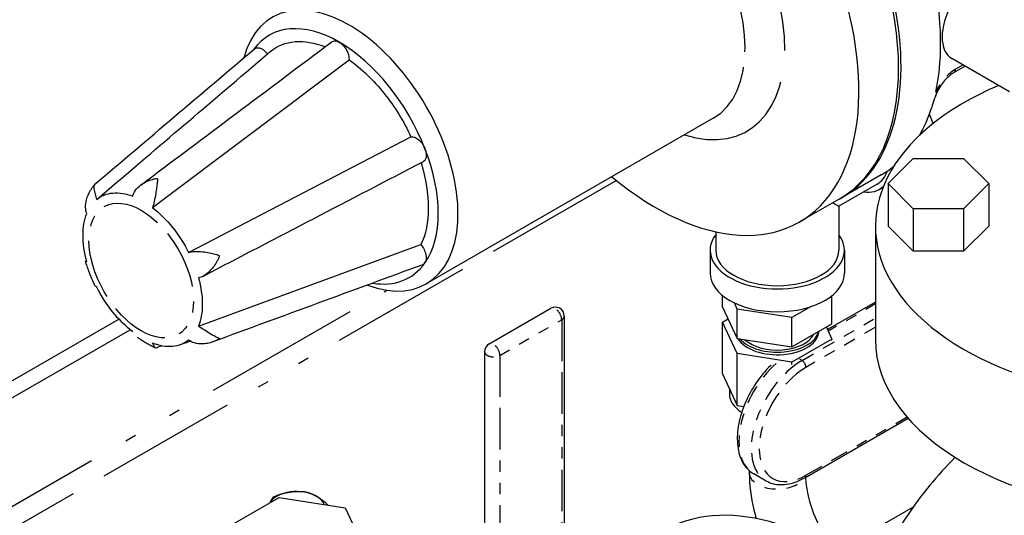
# Model space of a CAD drawing. Header units: inches. Extents: x 3 to 360, y 8 to 227.
# Tile 53 of 98: x 70.2 to 78.99, y 145.74 to 150.17. Entities that reach past the tile are written whole.
import ezdxf

# ---------------------------------------------------------------- set-up
doc = ezdxf.new("R2010")
doc.units = ezdxf.units.IN
doc.header["$LTSCALE"] = 10.666667
doc.header["$MEASUREMENT"] = 0
doc.linetypes.add('DOUBLE_DASH_DOUBLE_DOT', pattern=[0.74, 0.24, -0.06, 0.24, -0.06, 0.01, -0.06, 0.01, -0.06])
doc.layers.get('0').update_dxf_attribs({"lineweight": 25})
doc.layers.add('PHANTOM', color=7, linetype='DOUBLE_DASH_DOUBLE_DOT', lineweight=25)

msp = doc.modelspace()

# ---------------------------------------------------------------- linework, layer by layer
for p, q in [((71.3846, 148.4896), (73.1399, 149.8097)), ((79.0363, 149.5254), (78.5213, 149.8227)), ((78.6396, 149.7544), (78.5409, 149.6974)), ((76.3908, 149.2879), (73.8275, 147.808)), ((78.3539, 149.2406), (78.3207, 149.3264)), ((71.707, 148.0885), (73.6922, 149.1227)), ((78.24, 149.1424), (78.2352, 149.1396)), ((77.9514, 148.7045), (78.1764, 148.9295)), ((78.1764, 148.9295), (78.6264, 148.9295)), ((78.6264, 148.9295), (78.8514, 148.7045)), ((77.8905, 148.7826), (77.537, 148.5785)), ((70.886, 148.5626), (71.0664, 148.7163)), ((77.853, 148.6987), (77.5128, 148.5023)), ((77.9067, 148.6719), (77.878, 148.6554)), ((77.9514, 148.7045), (77.9514, 148.3248)), ((78.1764, 148.4795), (77.9514, 148.7045)), ((78.8514, 148.7045), (78.6264, 148.4795)), ((78.8514, 148.7045), (78.8514, 148.3248)), ((77.5149, 148.5657), (77.1613, 148.3616)), ((77.4589, 148.5334), (77.5128, 148.5023)), ((77.5128, 148.5023), (77.5128, 148.1095)), ((78.1764, 148.4795), (78.1764, 148.0998)), ((78.6264, 148.4795), (78.1764, 148.4795)), ((78.6264, 148.4795), (78.6264, 148.0998)), ((77.8389, 148.3248), (77.8389, 147.3123)), ((78.1764, 148.0998), (77.9514, 148.3248)), ((78.8514, 148.3248), (78.6264, 148.0998)), ((76.4128, 148.2734), (76.4128, 148.1095)), ((71.7951, 147.4316), (73.7804, 148.1588)), ((76.3628, 148.1095), (76.3628, 147.9053)), ((77.5628, 148.1095), (77.5628, 147.9053)), ((78.6264, 148.0998), (78.1764, 148.0998)), ((76.4749, 147.6014), (76.4749, 147.7038)), ((77.4508, 147.4504), (77.4508, 147.7038)), ((76.4749, 147.6014), (76.6056, 147.3196)), ((76.6056, 147.5823), (76.5794, 147.6389)), ((77.266, 147.6064), (77.0936, 147.5068)), ((77.8389, 147.6463), (77.4117, 147.3997)), ((74.3895, 147.2714), (74.941, 147.5898)), ((75.061, 147.5205), (75.061, 145.1527)), ((77.0936, 147.5068), (76.6056, 147.5823)), ((76.6056, 147.3196), (76.6056, 147.5823)), ((63.2925, 142.9951), (71.0841, 147.4936)), ((76.4749, 147.4664), (76.5243, 147.4949)), ((76.4749, 147.0035), (76.4749, 147.4664)), ((76.6056, 147.1847), (76.4749, 147.4664)), ((77.0936, 147.2442), (77.0936, 147.5068)), ((77.0936, 147.2442), (77.4508, 147.4504)), ((63.4251, 142.9185), (71.1844, 147.3984)), ((77.4014, 147.4219), (77.4508, 147.3155)), ((76.6056, 147.3196), (77.0936, 147.2442)), ((77.4508, 147.3155), (77.0936, 147.1092)), ((77.4508, 147.3016), (77.4508, 147.3155)), ((74.3495, 147.2021), (74.3495, 144.8343)), ((76.6056, 146.7217), (76.6056, 147.1847)), ((77.0936, 147.1092), (76.6056, 147.1847)), ((77.0936, 147.0891), (77.0936, 147.1092)), ((76.4749, 147.0035), (76.6056, 146.7217)), ((76.5353, 146.8732), (76.5353, 146.8251)), ((76.6056, 146.7217), (76.6641, 146.7127)), ((77.2085, 146.075), (78.1307, 146.6074)), ((76.7128, 146.1382), (76.7128, 146.1191)), ((76.8632, 146.0457), (76.7529, 146.1094)), ((72.0812, 145.6494), (72.5139, 145.8992)), ((72.5139, 145.8992), (73.1051, 145.8078)), ((72.9513, 145.8316), (72.9513, 145.8327)), ((73.1051, 145.8078), (73.2634, 145.4665)), ((78.1749, 145.8119), (77.7771, 145.5822))]:
    msp.add_line(p, q)
for centre, start, end in [((74.981, 147.5205), 0, 120), ((74.4295, 147.2021), 120, 180)]:
    msp.add_arc(centre, 0.08, start, end)
for centre, major_axis, start_param, end_param in [((76.2336, 150.7849), (-1.2812, 2.2192), 3.141593, 6.283185), ((76.2557, 150.7977), (-1.2812, 2.2192), 3.132969, 6.291809), ((75.8801, 150.5808), (-1.2812, 2.2192), 2.137182, 7.287596), ((78.7306, 150.1853), (-0.2093, -0.3626), 3.141593, 6.283185), ((76.6093, 151.0018), (-1.2812, 2.2192), 3.705676, 4.148305), ((73.14, 148.9988), (0.6875, -1.1908), 5.666296, 9.951135), ((73.0516, 148.9478), (-0.625, 1.0825), 5.497787, 6.536921), ((73.0516, 148.9478), (0.625, -1.0825), 1.308997, 2.356194), ((80.5389, 148.3248), (2.7, 0), 2.204526, 7.428132), ((76.6093, 151.0018), (1.2812, -2.2192), 0.325565, 0.481905), ((73.0516, 148.9478), (0.625, -1.0825), 0.261799, 1.308997), ((76.6093, 151.0018), (1.2812, -2.2192), 0, 0.092256), ((77.578, 149.175), (0.3, -0.5196), 0.610401, 0.625466), ((77.578, 149.175), (0.275, -0.4763), 0, 0.457031), ((77.578, 149.175), (0.3, -0.5196), 5.872047, 6.391859), ((76.9628, 148.1095), (0.6, 0), 2.730455, 6.694323), ((76.9628, 148.1095), (0.55, 0), 3.141593, 6.283185), ((73.0516, 148.9478), (0.625, -1.0825), 5.841336, 6.544985), ((76.9628, 147.9053), (0.6, 0), 3.141593, 6.283185), ((76.9628, 147.3909), (-0.3743, 0), 0.339386, 3.112738), ((76.9628, 147.4134), (0.3743, 0), 3.608452, 6.140287), ((76.9628, 147.4134), (0.341, 0), 3.699567, 5.995033), ((80.5389, 147.3123), (2.7, 0), 3.141593, 6.283185), ((76.9628, 146.8251), (-0.4275, 0), 0, 0.734038), ((72.6723, 145.8079), (-0.25, 0), 3.926991, 5.959541), ((72.6723, 145.8079), (0.25, 0), 0.201599, 0.785398), ((77.4417, 143.0012), (1.5, -2.5981), 0, 3.141593)]:
    msp.add_ellipse(centre, major_axis=major_axis, ratio=0.57735, start_param=start_param, end_param=end_param)
for points, knots in [([(72.4325, 149.882), (72.4947, 149.935), (72.5714, 149.9662), (72.6574, 149.9732), (72.7402, 149.98), (72.8316, 149.9643), (72.9258, 149.9274)], [0.0534652, 0.0534652, 0.0534652, 0.0534652, 0.5061072, 0.5061072, 0.5061072, 0.942182, 0.942182, 0.942182, 0.942182]), ([(72.985, 149.9718), (72.9861, 149.9727), (72.9874, 149.9735), (72.9887, 149.9743), (73.0015, 149.9819), (73.0184, 149.9824), (73.0364, 149.9757), (73.0414, 149.9738), (73.0465, 149.9713), (73.0516, 149.9684)], [0.2371291, 0.2371291, 0.2371291, 0.2371291, 0.2561445, 0.2561445, 0.2561445, 0.446679, 0.446679, 0.446679, 0.5, 0.5, 0.5, 0.5]), ([(72.2941, 149.9086), (72.3049, 149.9176), (72.3195, 149.921), (72.3358, 149.9176), (72.3605, 149.9124), (72.3886, 149.8919), (72.4105, 149.8632)], [0.5482183, 0.5482183, 0.5482183, 0.5482183, 0.7267187, 0.7267187, 0.7267187, 0.9972949, 0.9972949, 0.9972949, 0.9972949]), ([(73.0516, 149.9684), (73.0733, 149.9557), (73.095, 149.9337), (73.1111, 149.9076), (73.1305, 149.876), (73.1414, 149.8391), (73.1399, 149.8097)], [0.5, 0.5, 0.5, 0.5, 0.7267187, 0.7267187, 0.7267187, 1, 1, 1, 1]), ([(73.1399, 149.8097), (73.2499, 149.732), (73.3573, 149.629), (73.4529, 149.5093), (73.5461, 149.3925), (73.6281, 149.2601), (73.6922, 149.1227)], [0, 0, 0, 0, 0.506107, 0.506107, 0.506107, 1, 1, 1, 1]), ([(78.5409, 149.6974), (78.5286, 149.6903), (78.5159, 149.6815), (78.4904, 149.6605), (78.4777, 149.6483), (78.4531, 149.6214), (78.4412, 149.6066), (78.4191, 149.5752), (78.4089, 149.5585), (78.3906, 149.5243), (78.3826, 149.5067), (78.3759, 149.4892)], [0, 0, 0, 0, 0.21076, 0.21076, 0.421521, 0.421521, 0.632281, 0.632281, 0.843041, 0.843041, 1.053801, 1.053801, 1.053801, 1.053801]), ([(78.377, 149.5219), (78.3771, 149.5219), (78.3772, 149.522), (78.3786, 149.5228), (78.38, 149.5234), (78.382, 149.5237), (78.3828, 149.5237), (78.384, 149.523), (78.3844, 149.5225), (78.385, 149.5207), (78.385, 149.5193), (78.3846, 149.5152), (78.3837, 149.5116), (78.3776, 149.4919), (78.3667, 149.4669), (78.3479, 149.4143), (78.3423, 149.395), (78.3384, 149.3782)], [0.8763965, 0.8763965, 0.8763965, 0.8763965, 0.8780544, 0.8780544, 0.9117369, 0.9117369, 0.9375023, 0.9375023, 0.9633132, 0.9633132, 1.0007035, 1.0007035, 1.0701301, 1.0701301, 1.3252042, 1.3252042, 1.5228119, 1.5228119, 1.5228119, 1.5228119]), ([(73.6922, 149.1227), (73.7127, 149.1263), (73.739, 149.1161), (73.7628, 149.0953), (73.7805, 149.0798), (73.7966, 149.0586), (73.8083, 149.0357), (73.8116, 149.0293), (73.8145, 149.0227), (73.8171, 149.0162)], [0, 0, 0, 0, 0.2561445, 0.2561445, 0.2561445, 0.446679, 0.446679, 0.446679, 0.5, 0.5, 0.5, 0.5]), ([(73.8171, 149.0162), (73.8278, 148.9882), (73.8316, 148.9596), (73.8269, 148.9378), (73.8232, 148.9201), (73.8141, 148.9071), (73.8014, 148.9003)], [0.5, 0.5, 0.5, 0.5, 0.7267187, 0.7267187, 0.7267187, 0.9100827, 0.9100827, 0.9100827, 0.9100827]), ([(73.782, 148.8901), (73.8254, 148.7491), (73.8477, 148.6098), (73.8471, 148.4839), (73.8466, 148.3595), (73.8237, 148.2481), (73.7804, 148.1588)], [0.0060911, 0.0060911, 0.0060911, 0.0060911, 0.5061072, 0.5061072, 0.5061072, 1, 1, 1, 1]), ([(71.2084, 148.5914), (71.2125, 148.6095), (71.2206, 148.6275), (71.2456, 148.6629), (71.262, 148.6787), (71.3141, 148.7176), (71.3525, 148.7334), (71.3937, 148.745), (71.4014, 148.7468), (71.4114, 148.7486), (71.4151, 148.7492), (71.4199, 148.7494), (71.4214, 148.7494), (71.4234, 148.7492), (71.4242, 148.749), (71.4255, 148.7486), (71.426, 148.7483), (71.4272, 148.7475), (71.4277, 148.7468), (71.4286, 148.745), (71.4289, 148.7438), (71.4293, 148.7394), (71.4291, 148.7361), (71.4285, 148.728), (71.4276, 148.7212), (71.4248, 148.6988), (71.4227, 148.6836), (71.4185, 148.6523), (71.4162, 148.6362), (71.4095, 148.5932), (71.405, 148.5674), (71.3954, 148.5248), (71.3905, 148.5064), (71.3846, 148.4896)], [-1.361543, -1.361543, -1.361543, -1.361543, -1.242399, -1.242399, -1.116634, -1.116634, -0.882399, -0.882399, -0.818111, -0.818111, -0.77764, -0.77764, -0.753413, -0.753413, -0.73722, -0.73722, -0.723926, -0.723926, -0.703946, -0.703946, -0.680057, -0.680057, -0.641236, -0.641236, -0.569825, -0.569825, -0.44925, -0.44925, -0.331921, -0.331921, -0.1456, -0.1456, 0, 0, 0, 0]), ([(70.8287, 148.6395), (70.831, 148.6435), (70.8333, 148.6474), (70.8382, 148.6551), (70.8406, 148.659), (70.8457, 148.6667), (70.8482, 148.6705), (70.8535, 148.678), (70.8562, 148.6817), (70.8617, 148.6892), (70.8645, 148.6929), (70.8673, 148.6965)], [0.46859441, 0.46859441, 0.46859441, 0.46859441, 0.48612885, 0.48612885, 0.50366329, 0.50366329, 0.52119772, 0.52119772, 0.53873216, 0.53873216, 0.5562666, 0.5562666, 0.5562666, 0.5562666]), ([(70.8699, 148.6992), (70.8688, 148.6983), (70.8675, 148.6969), (70.8637, 148.691), (70.8619, 148.6858), (70.8604, 148.6732), (70.8606, 148.6657), (70.8632, 148.6432), (70.8669, 148.6271), (70.8758, 148.5952), (70.8806, 148.5796), (70.886, 148.5626)], [-0.6301463, -0.6301463, -0.6301463, -0.6301463, -0.5698252, -0.5698252, -0.44925, -0.44925, -0.3319214, -0.3319214, -0.1455998, -0.1455998, 0, 0, 0, 0]), ([(70.7979, 148.4372), (70.7914, 148.4532), (70.7877, 148.472), (70.7865, 148.5152), (70.7896, 148.5382), (70.8031, 148.5897), (70.8153, 148.6166), (70.8287, 148.6395)], [-1.3615434, -1.3615434, -1.3615434, -1.3615434, -1.2423994, -1.2423994, -1.1166338, -1.1166338, -0.951622, -0.951622, -0.951622, -0.951622]), ([(70.886, 148.5626), (70.9264, 148.5958), (70.9753, 148.6154), (71.0854, 148.6252), (71.1457, 148.6154), (71.2084, 148.5914)], [-1.369899, -1.369899, -1.369899, -1.369899, -0.684949, -0.684949, 0, 0, 0, 0]), ([(71.3846, 148.4896), (71.4472, 148.4413), (71.5075, 148.3815), (71.6176, 148.2445), (71.6665, 148.1685), (71.707, 148.0885)], [-1.369899, -1.369899, -1.369899, -1.369899, -0.684949, -0.684949, 0, 0, 0, 0]), ([(70.7979, 148.0073), (70.7756, 148.0889), (70.7643, 148.1683), (70.7643, 148.3151), (70.7756, 148.3813), (70.7979, 148.4372)], [-1.369899, -1.369899, -1.369899, -1.369899, -0.684949, -0.684949, 0, 0, 0, 0]), ([(73.7804, 148.1588), (73.8023, 148.1334), (73.8192, 148.0998), (73.8258, 148.0688), (73.8306, 148.0456), (73.8299, 148.024), (73.8236, 148.0078), (73.8218, 148.0033), (73.8196, 147.9992), (73.8171, 147.9955)], [0, 0, 0, 0, 0.2561445, 0.2561445, 0.2561445, 0.446679, 0.446679, 0.446679, 0.5, 0.5, 0.5, 0.5]), ([(71.707, 148.0885), (71.7226, 148.0937), (71.7412, 148.0967), (71.7847, 148.0989), (71.8081, 148.0977), (71.8746, 148.0906), (71.9144, 148.0821), (71.9533, 148.0719), (71.9603, 148.0698), (71.9691, 148.0668), (71.9722, 148.0656), (71.9761, 148.0634), (71.9773, 148.0626), (71.9787, 148.0613), (71.9793, 148.0607), (71.9801, 148.0594), (71.9803, 148.0588), (71.9808, 148.0571), (71.9809, 148.0559), (71.9807, 148.0531), (71.9804, 148.0512), (71.9785, 148.0452), (71.9767, 148.0409), (71.9722, 148.0309), (71.9681, 148.0229), (71.9541, 147.9979), (71.9443, 147.9824), (71.9235, 147.9534), (71.9124, 147.9397), (71.8818, 147.9069), (71.8623, 147.8908), (71.8274, 147.8705), (71.8114, 147.8641), (71.7951, 147.8615)], [-1.361543, -1.361543, -1.361543, -1.361543, -1.242399, -1.242399, -1.116634, -1.116634, -0.882399, -0.882399, -0.818111, -0.818111, -0.77764, -0.77764, -0.753413, -0.753413, -0.73722, -0.73722, -0.723926, -0.723926, -0.703946, -0.703946, -0.680057, -0.680057, -0.641236, -0.641236, -0.569825, -0.569825, -0.44925, -0.44925, -0.331921, -0.331921, -0.1456, -0.1456, 0, 0, 0, 0]), ([(70.7871, 148.0101), (70.787, 148.0105), (70.7871, 148.0107), (70.7881, 148.0114), (70.7915, 148.0105), (70.7979, 148.0073)], [-0.1814278, -0.1814278, -0.1814278, -0.1814278, -0.1455998, -0.1455998, 0, 0, 0, 0]), ([(70.871, 147.7944), (70.8642, 147.8084), (70.8575, 147.8225), (70.8447, 147.8508), (70.8386, 147.8651), (70.8268, 147.8938), (70.8212, 147.9082), (70.8105, 147.9371), (70.8054, 147.9517), (70.7958, 147.9808), (70.7913, 147.9955), (70.7871, 148.0101)], [5.6116, 5.6116, 5.6116, 5.6116, 5.6698748, 5.6698748, 5.7281495, 5.7281495, 5.7864243, 5.7864243, 5.844699, 5.844699, 5.9029738, 5.9029738, 5.9029738, 5.9029738]), ([(71.2084, 147.3792), (71.1457, 147.4276), (71.0854, 147.4874), (70.9753, 147.6243), (70.9264, 147.7004), (70.886, 147.7803)], [-1.369899, -1.369899, -1.369899, -1.369899, -0.684949, -0.684949, 0, 0, 0, 0]), ([(71.7951, 147.8615), (71.8173, 147.7799), (71.8287, 147.7006), (71.8287, 147.5538), (71.8173, 147.4875), (71.7951, 147.4316)], [-1.369899, -1.369899, -1.369899, -1.369899, -0.684949, -0.684949, 0, 0, 0, 0]), ([(71.7951, 147.4316), (71.8116, 147.4216), (71.8288, 147.4105), (71.8647, 147.3873), (71.8819, 147.3761), (71.9272, 147.348), (71.9502, 147.3361), (71.9705, 147.3273), (71.9739, 147.326), (71.9779, 147.3241), (71.9793, 147.3234), (71.9805, 147.3222), (71.9808, 147.3218), (71.9809, 147.3211), (71.9809, 147.3207), (71.9806, 147.32), (71.9803, 147.3197), (71.9796, 147.3188), (71.9789, 147.3181), (71.9769, 147.3165), (71.9755, 147.3155), (71.9703, 147.3122), (71.9663, 147.3099), (71.9567, 147.3046), (71.9486, 147.3006), (71.9223, 147.2893), (71.905, 147.2835), (71.8704, 147.2753), (71.853, 147.2728), (71.8077, 147.2707), (71.7815, 147.2739), (71.7398, 147.2867), (71.7223, 147.295), (71.707, 147.3063)], [-1.361543, -1.361543, -1.361543, -1.361543, -1.242399, -1.242399, -1.116634, -1.116634, -0.882399, -0.882399, -0.818111, -0.818111, -0.77764, -0.77764, -0.753413, -0.753413, -0.73722, -0.73722, -0.723926, -0.723926, -0.703946, -0.703946, -0.680057, -0.680057, -0.641236, -0.641236, -0.569825, -0.569825, -0.44925, -0.44925, -0.331921, -0.331921, -0.1456, -0.1456, 0, 0, 0, 0]), ([(71.4121, 147.2348), (71.4008, 147.2398), (71.3896, 147.2451), (71.3674, 147.2563), (71.3564, 147.2621), (71.3346, 147.2743), (71.3239, 147.2807), (71.3026, 147.2938), (71.2921, 147.3006), (71.2712, 147.3146), (71.2609, 147.3219), (71.2508, 147.3293)], [4.5983189, 4.5983189, 4.5983189, 4.5983189, 4.64785, 4.64785, 4.6973811, 4.6973811, 4.7469122, 4.7469122, 4.7964433, 4.7964433, 4.8459743, 4.8459743, 4.8459743, 4.8459743]), ([(71.707, 147.3063), (71.6665, 147.273), (71.6176, 147.2535), (71.5075, 147.2437), (71.4472, 147.2535), (71.3846, 147.2775)], [-1.369899, -1.369899, -1.369899, -1.369899, -0.684949, -0.684949, 0, 0, 0, 0]), ([(71.3846, 147.2775), (71.3906, 147.2652), (71.3959, 147.2549), (71.4051, 147.2403), (71.4089, 147.2362), (71.4121, 147.2348)], [-1.3615434, -1.3615434, -1.3615434, -1.3615434, -1.2423994, -1.2423994, -1.1271502, -1.1271502, -1.1271502, -1.1271502]), ([(76.9081, 147.0831), (76.906, 147.0811), (76.9038, 147.079), (76.8554, 147.0317), (76.8121, 146.9794), (76.736, 146.8665), (76.703, 146.8059), (76.6504, 146.6818), (76.6308, 146.6184), (76.6069, 146.4944), (76.6028, 146.4339), (76.6118, 146.3217), (76.6248, 146.2699), (76.6678, 146.1835), (76.6969, 146.148), (76.7393, 146.1177), (76.746, 146.1134), (76.7529, 146.1094)], [5.030124, 5.030124, 5.030124, 5.030124, 5.045507, 5.045507, 5.377506, 5.377506, 5.707821, 5.707821, 6.03842, 6.03842, 6.371033, 6.371033, 6.702981, 6.702981, 7.013011, 7.013011, 7.068583, 7.068583, 7.068583, 7.068583]), ([(78.5498, 146.2582), (78.4692, 146.1765), (78.3942, 146.0927), (78.0979, 145.7312), (77.9349, 145.4484), (77.8218, 145.1916)], [2.5139825, 2.5139825, 2.5139825, 2.5139825, 2.570591, 2.570591, 2.7563706, 2.7563706, 2.7563706, 2.7563706]), ([(76.7128, 146.1191), (76.7128, 146.011), (76.7275, 145.8996), (76.7606, 145.7625), (76.7675, 145.737), (76.7749, 145.7115)], [6.2831853, 6.2831853, 6.2831853, 6.2831853, 6.5973446, 6.5973446, 6.6691551, 6.6691551, 6.6691551, 6.6691551]), ([(77.2085, 146.075), (77.1846, 146.0612), (77.1606, 146.0495), (77.1124, 146.0305), (77.0883, 146.0232), (77.0404, 146.0135), (77.0166, 146.0111), (76.97, 146.0117), (76.9472, 146.0146), (76.9035, 146.026), (76.8826, 146.0346), (76.8632, 146.0457)], [4.712389, 4.712389, 4.712389, 4.712389, 4.8694686, 4.8694686, 5.0265482, 5.0265482, 5.1836279, 5.1836279, 5.3407075, 5.3407075, 5.4977871, 5.4977871, 5.4977871, 5.4977871]), ([(77.214, 146.0782), (77.2164, 146.0353), (77.2225, 145.9886), (77.2468, 145.8726), (77.2685, 145.8014), (77.3267, 145.6569), (77.3635, 145.5837), (77.4203, 145.491), (77.4353, 145.4679), (77.4509, 145.4454)], [6.3492455, 6.3492455, 6.3492455, 6.3492455, 6.5508223, 6.5508223, 6.8282153, 6.8282153, 7.1130383, 7.1130383, 7.2099119, 7.2099119, 7.2099119, 7.2099119])]:
    msp.add_open_spline(points, degree=3, knots=knots)
for points in [[(70.8699, 148.6992), (71.3446, 149.1023), (71.8193, 149.5055), (72.294, 149.9087)], [(71.2795, 148.6918), (71.848, 149.1184), (72.4165, 149.5451), (72.9849, 149.9718)], [(71.0664, 148.7163), (71.5228, 149.1053), (71.9778, 149.4937), (72.4325, 149.882)], [(73.8015, 148.9002), (73.1462, 148.5586), (72.4908, 148.217), (71.8355, 147.8754)], [(70.7873, 148.0108), (70.79, 148.0126), (70.7928, 148.0144), (70.7955, 148.0162)], [(73.7966, 147.9795), (73.1721, 147.7497), (72.5476, 147.5199), (71.9231, 147.2901)], [(73.8171, 147.9955), (73.8117, 147.9881), (73.8047, 147.9827), (73.7965, 147.9796)], [(70.886, 147.7803), (70.8805, 147.781), (70.8753, 147.7857), (70.871, 147.7944)], [(71.4653, 147.2542), (71.4491, 147.2476), (71.433, 147.2411), (71.4168, 147.2346)], [(71.723, 147.296), (71.6923, 147.2851), (71.6615, 147.2742), (71.6308, 147.2632)]]:
    msp.add_open_spline(points, degree=3)
for points, weights in [([(72.4681, 145.9075), (72.6075, 145.9631), (72.7469, 145.9507)], [1, 1.15455095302, 1]), ([(72.7469, 145.9507), (72.8017, 145.9374), (72.8491, 145.91)], [1, 1.03802697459, 1]), ([(72.4346, 145.8535), (72.4502, 145.8853), (72.4681, 145.9075)], [1.07630342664, 1.06860854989, 1]), ([(72.8491, 145.91), (72.8965, 145.8826), (72.9513, 145.8327)], [1, 1.03802697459, 1]), ([(72.9513, 145.8327), (72.9508, 145.8322), (72.9504, 145.8317)], [1, 1.00149391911, 1.0029589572])]:
    msp.add_rational_spline(points, weights, degree=2)
at = {"layer": 'PHANTOM', "ltscale": 0.00466}
msp.add_line((78.6213, 149.765), (78.5538, 149.726), dxfattribs=at)
at = {"layer": 'PHANTOM', "ltscale": 0.496552}
msp.add_line((75.5274, 148.7321), (64.4415, 142.3317), dxfattribs=at)
at = {"layer": 'PHANTOM', "ltscale": 0.550069}
msp.add_line((64.2648, 142.4337), (73.4753, 147.7514), dxfattribs=at)
at = {"layer": 'PHANTOM', "ltscale": 0.029594}
msp.add_line((77.8389, 147.6294), (77.4179, 147.3863), dxfattribs=at)
at = {"layer": 'PHANTOM', "ltscale": 0.038805}
msp.add_line((74.486, 147.1694), (75.0376, 147.4879), dxfattribs=at)
at = {"layer": 'PHANTOM', "ltscale": 0.144545}
for p, q in [((75.0376, 147.4879), (75.0376, 145.12)), ((74.486, 147.1694), (74.486, 144.8016))]:
    msp.add_line(p, q, dxfattribs=at)
at = {"layer": 'PHANTOM', "ltscale": 0.04613}
msp.add_line((77.1835, 147.1236), (77.8389, 147.502), dxfattribs=at)
at = {"layer": 'PHANTOM', "ltscale": 0.043636}
msp.add_line((77.8389, 147.4204), (77.2188, 147.0624), dxfattribs=at)
at = {"layer": 'PHANTOM', "ltscale": 0.001342}
msp.add_line((77.1835, 147.1236), (77.163, 147.1354), dxfattribs=at)
at = {"layer": 'PHANTOM', "ltscale": 0.063529}
msp.add_line((77.2188, 146.0979), (78.1209, 146.6187), dxfattribs=at)
at = {"layer": 'PHANTOM', "ltscale": 0.439093}
msp.add_ellipse((75.8801, 150.5808), major_axis=(0.8125, -1.4073), ratio=0.57735, start_param=5.721116, end_param=9.986848, dxfattribs=at)
at = {"layer": 'PHANTOM', "ltscale": 0.215356}
msp.add_ellipse((75.7033, 150.4787), major_axis=(-0.6875, 1.1908), ratio=0.57735, start_param=3.141593, end_param=6.283185, dxfattribs=at)
at = {"layer": 'PHANTOM', "ltscale": 0.014354}
msp.add_ellipse((78.5538, 149.4709), major_axis=(-0.1562, -0.2706), ratio=0.57735, start_param=3.926991, end_param=4.854286, dxfattribs=at)
at = {"layer": 'PHANTOM', "ltscale": 0.002348}
msp.add_ellipse((78.5096, 149.7515), major_axis=(0.0312, -0.0541), ratio=0.57735, start_param=0, end_param=0.785398, dxfattribs=at)
at = {"layer": 'PHANTOM', "ltscale": 0.206737}
msp.add_ellipse((71.2839, 147.9272), major_axis=(-0.33, 0.5716), ratio=0.57735, dxfattribs=at)
at = {"layer": 'PHANTOM', "ltscale": 0.009302}
for centre, major_axis, start_param, end_param in [((74.981, 147.5205), (-0.04, 0.0693), 3.926991, 6.283185), ((74.4295, 147.2021), (-0.04, 0.0693), 3.926991, 6.283185), ((74.4295, 147.2021), (-0.08, 0), 0, 2.356194)]:
    msp.add_ellipse(centre, major_axis=major_axis, ratio=0.57735, start_param=start_param, end_param=end_param, dxfattribs=at)
at = {"layer": 'PHANTOM', "ltscale": 0.003034}
msp.add_ellipse((74.981, 147.5205), major_axis=(0.08, 0), ratio=0.57735, start_param=5.497787, end_param=6.283185, dxfattribs=at)
at = {"layer": 'PHANTOM', "ltscale": 0.066523}
msp.add_ellipse((77.0732, 146.6642), major_axis=(-0.3203, -0.5548), ratio=0.57735, start_param=4.198153, end_param=6.283185, dxfattribs=at)
at = {"layer": 'PHANTOM', "ltscale": 0.075187}
msp.add_ellipse((77.1835, 146.6005), major_axis=(-0.3203, -0.5548), ratio=0.57735, start_param=3.926991, end_param=6.283185, dxfattribs=at)
at = {"layer": 'PHANTOM', "ltscale": 0.003817}
msp.add_ellipse((77.1835, 147.0828), major_axis=(0.025, -0.0433), ratio=0.57735, start_param=0.785398, end_param=2.356194, dxfattribs=at)
at = {"layer": 'PHANTOM', "ltscale": 0.092448}
msp.add_ellipse((77.2188, 146.5801), major_axis=(-0.2953, -0.5115), ratio=0.57735, start_param=3.926991, end_param=7.068583, dxfattribs=at)
at = {"layer": 'PHANTOM', "ltscale": 0.034607}
msp.add_ellipse((76.9628, 146.1191), major_axis=(-0.25, 0), ratio=0.57735, start_param=0, end_param=2.783336, dxfattribs=at)
at = {"layer": 'PHANTOM', "ltscale": 0.001859}
msp.add_ellipse((77.1835, 146.1183), major_axis=(0.025, -0.0433), ratio=0.57735, start_param=0, end_param=0.785398, dxfattribs=at)

doc.saveas('drawing.dxf')
